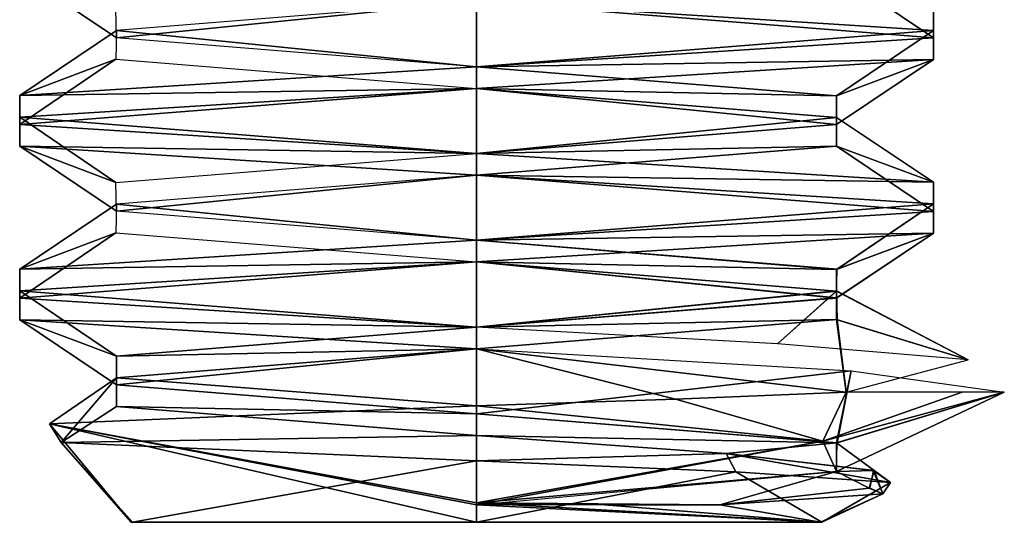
# Model space of a CAD drawing. Header units: inches. Extents: x -9 to 9, y -0.4 to 0.6.
# Tile 67 of 98: x 5.9178 to 6.095, y -0.445 to -0.3545. Entities that reach past the tile are written whole.
import ezdxf

# ---------------------------------------------------------------- set-up
doc = ezdxf.new("R2010")
doc.units = ezdxf.units.IN
doc.header["$LTSCALE"] = 65.185185
doc.header["$MEASUREMENT"] = 0
for name, color, linetype in [('1223', 7, 'CONTINUOUS'), ('1224', 7, 'CONTINUOUS'), ('1227', 7, 'CONTINUOUS'), ('1228', 7, 'CONTINUOUS'), ('1230', 7, 'CONTINUOUS'), ('1233', 7, 'CONTINUOUS'), ('1234', 7, 'CONTINUOUS'), ('1235', 7, 'CONTINUOUS'), ('1241', 7, 'CONTINUOUS'), ('1243', 7, 'CONTINUOUS'), ('1247', 7, 'CONTINUOUS'), ('1248', 7, 'CONTINUOUS'), ('1251', 7, 'CONTINUOUS'), ('1252', 7, 'CONTINUOUS'), ('962', 7, 'CONTINUOUS'), ('964', 7, 'CONTINUOUS'), ('965', 7, 'CONTINUOUS'), ('967', 7, 'CONTINUOUS'), ('969', 7, 'CONTINUOUS'), ('970', 7, 'CONTINUOUS'), ('976', 7, 'CONTINUOUS'), ('978', 7, 'CONTINUOUS'), ('982', 7, 'CONTINUOUS'), ('984', 7, 'CONTINUOUS'), ('987', 7, 'CONTINUOUS'), ('990', 7, 'CONTINUOUS')]:
    doc.layers.add(name, color=color, linetype=linetype)

msp = doc.modelspace()

# ---------------------------------------------------------------- linework, layer by layer
at = {"layer": '1223', "color": 253, "linetype": 'Continuous', "true_color": 0xa2afbf}
for points in [[(6.08224, -0.35644, -4.39956), (6, -0.35125, -4.447), (6.08223, -0.35253, -4.39957), (6.08224, -0.35644, -4.39956)], [(6.08224, -0.35778, -4.30444), (6.08224, -0.35644, -4.39956), (6.08223, -0.35253, -4.39957), (6.08224, -0.35778, -4.30444)], [(6, -0.36297, -4.257), (6.08223, -0.36168, -4.30443), (6.08224, -0.35778, -4.30444), (6, -0.36297, -4.257)], [(6.08223, -0.36168, -4.30443), (6.08224, -0.35644, -4.39956), (6.08224, -0.35778, -4.30444), (6.08223, -0.36168, -4.30443)], [(6, -0.36688, -4.257), (6.08223, -0.36168, -4.30443), (6, -0.36297, -4.257), (6, -0.36688, -4.257)]]:
    msp.add_3dface(points, dxfattribs=at)
at = {"layer": '1224', "color": 253, "linetype": 'Continuous', "true_color": 0xa2afbf}
for points in [[(6, -0.42547, -4.4267), (6.06479, -0.43071, -4.38919), (6, -0.42938, -4.4267), (6, -0.42547, -4.4267)], [(6.06479, -0.43071, -4.38919), (6.04496, -0.4326, -4.41166), (6, -0.42938, -4.4267), (6.06479, -0.43071, -4.38919)], [(6.06479, -0.43071, -4.38919), (6.07155, -0.43569, -4.37349), (6.04496, -0.4326, -4.41166), (6.06479, -0.43071, -4.38919)], [(6.06479, -0.43071, -4.38919), (6.06479, -0.43585, -4.31481), (6.07155, -0.43569, -4.37349), (6.06479, -0.43071, -4.38919)], [(6.06479, -0.43585, -4.31481), (6, -0.44148, -4.2773), (6.04381, -0.44186, -4.29149), (6.06479, -0.43585, -4.31481)], [(6.06479, -0.43585, -4.31481), (6.04381, -0.44186, -4.29149), (6.07066, -0.43885, -4.32776), (6.06479, -0.43585, -4.31481)], [(6.06479, -0.43585, -4.31481), (6.07066, -0.43885, -4.32776), (6.07155, -0.43569, -4.37349), (6.06479, -0.43585, -4.31481)], [(6.04381, -0.44186, -4.29149), (6, -0.44148, -4.2773), (6.02303, -0.44188, -4.28093), (6.04381, -0.44186, -4.29149)]]:
    msp.add_3dface(points, dxfattribs=at)
at = {"layer": '1227', "color": 253, "linetype": 'Continuous', "true_color": 0xa2afbf}
for points in [[(6, -0.40984, -4.2773), (5.93521, -0.41508, -4.31481), (6, -0.41375, -4.2773), (6, -0.40984, -4.2773)], [(5.93521, -0.41508, -4.31481), (5.93521, -0.41899, -4.31481), (6, -0.41375, -4.2773), (5.93521, -0.41508, -4.31481)], [(5.93521, -0.41508, -4.31481), (5.93521, -0.42023, -4.38919), (5.93521, -0.41899, -4.31481), (5.93521, -0.41508, -4.31481)], [(5.93521, -0.42023, -4.38919), (5.93521, -0.42414, -4.38919), (5.93521, -0.41899, -4.31481), (5.93521, -0.42023, -4.38919)], [(5.93521, -0.42023, -4.38919), (6, -0.42547, -4.4267), (5.93521, -0.42414, -4.38919), (5.93521, -0.42023, -4.38919)], [(6, -0.42547, -4.4267), (6, -0.42938, -4.4267), (5.93521, -0.42414, -4.38919), (6, -0.42547, -4.4267)]]:
    msp.add_3dface(points, dxfattribs=at)
at = {"layer": '1228', "color": 253, "linetype": 'Continuous', "true_color": 0xa2afbf}
for points in [[(6, -0.39813, -4.257), (6, -0.39422, -4.257), (5.91777, -0.39941, -4.30443), (6, -0.39813, -4.257)], [(5.91776, -0.40332, -4.30444), (6, -0.39813, -4.257), (5.91777, -0.39941, -4.30443), (5.91776, -0.40332, -4.30444)], [(5.91776, -0.40332, -4.30444), (5.91777, -0.39941, -4.30443), (5.91776, -0.40465, -4.39956), (5.91776, -0.40332, -4.30444)], [(5.91777, -0.40856, -4.39957), (5.91776, -0.40332, -4.30444), (5.91776, -0.40465, -4.39956), (5.91777, -0.40856, -4.39957)], [(5.91777, -0.40856, -4.39957), (5.91776, -0.40465, -4.39956), (6, -0.40984, -4.447), (5.91777, -0.40856, -4.39957)], [(6, -0.41375, -4.447), (5.91777, -0.40856, -4.39957), (6, -0.40984, -4.447), (6, -0.41375, -4.447)]]:
    msp.add_3dface(points, dxfattribs=at)
at = {"layer": '1230', "color": 253, "linetype": 'Continuous', "true_color": 0xa2afbf}
for points in [[(6, -0.36688, -4.257), (6, -0.36297, -4.257), (5.91777, -0.36816, -4.30443), (6, -0.36688, -4.257)], [(5.91776, -0.37207, -4.30444), (6, -0.36688, -4.257), (5.91777, -0.36816, -4.30443), (5.91776, -0.37207, -4.30444)], [(5.91776, -0.37207, -4.30444), (5.91777, -0.36816, -4.30443), (5.91776, -0.3734, -4.39956), (5.91776, -0.37207, -4.30444)], [(5.91777, -0.37731, -4.39957), (5.91776, -0.37207, -4.30444), (5.91776, -0.3734, -4.39956), (5.91777, -0.37731, -4.39957)], [(5.91777, -0.37731, -4.39957), (5.91776, -0.3734, -4.39956), (6, -0.37859, -4.447), (5.91777, -0.37731, -4.39957)], [(6, -0.3825, -4.447), (5.91777, -0.37731, -4.39957), (6, -0.37859, -4.447), (6, -0.3825, -4.447)]]:
    msp.add_3dface(points, dxfattribs=at)
at = {"layer": '1233', "color": 253, "linetype": 'Continuous', "true_color": 0xa2afbf}
for points in [[(6, -0.39422, -4.4267), (6.06479, -0.39946, -4.38919), (6, -0.39813, -4.4267), (6, -0.39422, -4.4267)], [(6.06479, -0.39946, -4.38919), (6.06479, -0.40336, -4.38919), (6, -0.39813, -4.4267), (6.06479, -0.39946, -4.38919)], [(6.06479, -0.39946, -4.38919), (6.06479, -0.4046, -4.31481), (6.06479, -0.40336, -4.38919), (6.06479, -0.39946, -4.38919)], [(6.06479, -0.4046, -4.31481), (6.06479, -0.40851, -4.31481), (6.06479, -0.40336, -4.38919), (6.06479, -0.4046, -4.31481)], [(6.06479, -0.4046, -4.31481), (6, -0.40984, -4.2773), (6.06479, -0.40851, -4.31481), (6.06479, -0.4046, -4.31481)], [(6, -0.40984, -4.2773), (6, -0.41375, -4.2773), (6.06479, -0.40851, -4.31481), (6, -0.40984, -4.2773)]]:
    msp.add_3dface(points, dxfattribs=at)
at = {"layer": '1234', "color": 253, "linetype": 'Continuous', "true_color": 0xa2afbf}
for points in [[(6, -0.36297, -4.4267), (6.06479, -0.36821, -4.38919), (6, -0.36688, -4.4267), (6, -0.36297, -4.4267)], [(6.06479, -0.36821, -4.38919), (6.06479, -0.37211, -4.38919), (6, -0.36688, -4.4267), (6.06479, -0.36821, -4.38919)], [(6.06479, -0.36821, -4.38919), (6.06479, -0.37335, -4.31481), (6.06479, -0.37211, -4.38919), (6.06479, -0.36821, -4.38919)], [(6.06479, -0.37335, -4.31481), (6.06479, -0.37726, -4.31481), (6.06479, -0.37211, -4.38919), (6.06479, -0.37335, -4.31481)], [(6.06479, -0.37335, -4.31481), (6, -0.37859, -4.2773), (6.06479, -0.37726, -4.31481), (6.06479, -0.37335, -4.31481)], [(6, -0.37859, -4.2773), (6, -0.3825, -4.2773), (6.06479, -0.37726, -4.31481), (6, -0.37859, -4.2773)]]:
    msp.add_3dface(points, dxfattribs=at)
at = {"layer": '1235', "color": 253, "linetype": 'Continuous', "true_color": 0xa2afbf}
for points in [[(6, -0.43394, -4.43462), (6.04666, -0.4359, -4.4178), (6, -0.445, -4.42356), (6, -0.43394, -4.43462)], [(6, -0.445, -4.42356), (6.04666, -0.4359, -4.4178), (6.06217, -0.445, -4.3874), (6, -0.445, -4.42356)], [(6.04666, -0.4359, -4.4178), (6.07452, -0.43783, -4.37739), (6.06217, -0.445, -4.3874), (6.04666, -0.4359, -4.4178)], [(6.07452, -0.43783, -4.37739), (6.07311, -0.43988, -4.32886), (6.06217, -0.445, -4.3874), (6.07452, -0.43783, -4.37739)], [(6.07311, -0.43988, -4.32886), (6.04381, -0.44186, -4.29149), (6.0619, -0.445, -4.31612), (6.07311, -0.43988, -4.32886)], [(6.06217, -0.445, -4.3874), (6.07311, -0.43988, -4.32886), (6.0619, -0.445, -4.31612), (6.06217, -0.445, -4.3874)], [(6, -0.44148, -4.2773), (6, -0.445, -4.28044), (6.0619, -0.445, -4.31612), (6, -0.44148, -4.2773)], [(6.02303, -0.44188, -4.28093), (6, -0.44148, -4.2773), (6.0619, -0.445, -4.31612), (6.02303, -0.44188, -4.28093)], [(6.04381, -0.44186, -4.29149), (6.02303, -0.44188, -4.28093), (6.0619, -0.445, -4.31612), (6.04381, -0.44186, -4.29149)]]:
    msp.add_3dface(points, dxfattribs=at)
at = {"layer": '1241', "color": 253, "linetype": 'Continuous', "true_color": 0xa2afbf}
for points in [[(6, -0.44148, -4.2773), (6, -0.42404, -4.25948), (5.92314, -0.4273, -4.30662), (6, -0.44148, -4.2773)], [(6, -0.44148, -4.2773), (5.92314, -0.4273, -4.30662), (6, -0.445, -4.28044), (6, -0.44148, -4.2773)], [(5.92314, -0.4273, -4.30662), (5.92523, -0.43063, -4.39435), (5.93783, -0.445, -4.3166), (5.92314, -0.4273, -4.30662)], [(6, -0.445, -4.28044), (5.92314, -0.4273, -4.30662), (5.93783, -0.445, -4.3166), (6, -0.445, -4.28044)], [(5.92523, -0.43063, -4.39435), (6, -0.43394, -4.43462), (5.9381, -0.445, -4.38788), (5.92523, -0.43063, -4.39435)], [(5.93783, -0.445, -4.3166), (5.92523, -0.43063, -4.39435), (5.9381, -0.445, -4.38788), (5.93783, -0.445, -4.3166)], [(5.9381, -0.445, -4.38788), (6, -0.43394, -4.43462), (6, -0.445, -4.42356), (5.9381, -0.445, -4.38788)]]:
    msp.add_3dface(points, dxfattribs=at)
at = {"layer": '1243', "color": 253, "linetype": 'Continuous', "true_color": 0xa2afbf}
for points in [[(6, -0.3825, -4.447), (6, -0.37859, -4.447), (6.08223, -0.38378, -4.39957), (6, -0.3825, -4.447)], [(6.08224, -0.38769, -4.39956), (6, -0.3825, -4.447), (6.08223, -0.38378, -4.39957), (6.08224, -0.38769, -4.39956)], [(6.08224, -0.38769, -4.39956), (6.08223, -0.38378, -4.39957), (6.08224, -0.38903, -4.30444), (6.08224, -0.38769, -4.39956)], [(6.08223, -0.39293, -4.30443), (6.08224, -0.38769, -4.39956), (6.08224, -0.38903, -4.30444), (6.08223, -0.39293, -4.30443)], [(6.08223, -0.39293, -4.30443), (6.08224, -0.38903, -4.30444), (6, -0.39422, -4.257), (6.08223, -0.39293, -4.30443)], [(6, -0.39813, -4.257), (6.08223, -0.39293, -4.30443), (6, -0.39422, -4.257), (6, -0.39813, -4.257)]]:
    msp.add_3dface(points, dxfattribs=at)
at = {"layer": '1247', "color": 253, "linetype": 'Continuous', "true_color": 0xa2afbf}
for points in [[(5.91777, -0.34606, -4.39957), (6, -0.35125, -4.447), (5.93518, -0.35775, -4.38914), (5.91777, -0.34606, -4.39957)], [(5.93509, -0.35258, -4.31502), (5.91777, -0.34606, -4.39957), (5.93518, -0.35775, -4.38914), (5.93509, -0.35258, -4.31502)], [(5.93518, -0.35775, -4.38914), (6, -0.35125, -4.447), (6, -0.36297, -4.4267), (5.93518, -0.35775, -4.38914)], [(6, -0.35125, -4.447), (6.08224, -0.35644, -4.39956), (6, -0.36297, -4.4267), (6, -0.35125, -4.447)], [(6, -0.36297, -4.4267), (6.08224, -0.35644, -4.39956), (6.06479, -0.36821, -4.38919), (6, -0.36297, -4.4267)], [(6.08224, -0.35644, -4.39956), (6.08223, -0.36168, -4.30443), (6.06479, -0.36821, -4.38919), (6.08224, -0.35644, -4.39956)], [(6.08223, -0.36168, -4.30443), (6, -0.36688, -4.257), (6.06479, -0.37335, -4.31481), (6.08223, -0.36168, -4.30443)], [(6.06479, -0.36821, -4.38919), (6.08223, -0.36168, -4.30443), (6.06479, -0.37335, -4.31481), (6.06479, -0.36821, -4.38919)], [(6, -0.36688, -4.257), (5.91776, -0.37207, -4.30444), (6, -0.37859, -4.2773), (6, -0.36688, -4.257)], [(6.06479, -0.37335, -4.31481), (6, -0.36688, -4.257), (6, -0.37859, -4.2773), (6.06479, -0.37335, -4.31481)], [(5.91776, -0.37207, -4.30444), (5.91777, -0.37731, -4.39957), (5.93509, -0.38383, -4.31502), (5.91776, -0.37207, -4.30444)], [(6, -0.37859, -4.2773), (5.91776, -0.37207, -4.30444), (5.93509, -0.38383, -4.31502), (6, -0.37859, -4.2773)], [(5.91777, -0.37731, -4.39957), (6, -0.3825, -4.447), (5.93518, -0.389, -4.38914), (5.91777, -0.37731, -4.39957)], [(5.93509, -0.38383, -4.31502), (5.91777, -0.37731, -4.39957), (5.93518, -0.389, -4.38914), (5.93509, -0.38383, -4.31502)], [(5.93518, -0.389, -4.38914), (6, -0.3825, -4.447), (6, -0.39422, -4.4267), (5.93518, -0.389, -4.38914)], [(6, -0.3825, -4.447), (6.08224, -0.38769, -4.39956), (6, -0.39422, -4.4267), (6, -0.3825, -4.447)], [(6, -0.39422, -4.4267), (6.08224, -0.38769, -4.39956), (6.06479, -0.39946, -4.38919), (6, -0.39422, -4.4267)], [(6.08224, -0.38769, -4.39956), (6.08223, -0.39293, -4.30443), (6.06479, -0.39946, -4.38919), (6.08224, -0.38769, -4.39956)], [(6.08223, -0.39293, -4.30443), (6, -0.39813, -4.257), (6.06479, -0.4046, -4.31481), (6.08223, -0.39293, -4.30443)], [(6.06479, -0.39946, -4.38919), (6.08223, -0.39293, -4.30443), (6.06479, -0.4046, -4.31481), (6.06479, -0.39946, -4.38919)], [(6, -0.39813, -4.257), (5.91776, -0.40332, -4.30444), (6, -0.40984, -4.2773), (6, -0.39813, -4.257)], [(6.06479, -0.4046, -4.31481), (6, -0.39813, -4.257), (6, -0.40984, -4.2773), (6.06479, -0.4046, -4.31481)], [(5.91776, -0.40332, -4.30444), (5.91777, -0.40856, -4.39957), (5.93521, -0.41508, -4.31481), (5.91776, -0.40332, -4.30444)], [(6, -0.40984, -4.2773), (5.91776, -0.40332, -4.30444), (5.93521, -0.41508, -4.31481), (6, -0.40984, -4.2773)], [(5.91777, -0.40856, -4.39957), (6, -0.41375, -4.447), (5.93521, -0.42023, -4.38919), (5.91777, -0.40856, -4.39957)], [(5.93521, -0.41508, -4.31481), (5.91777, -0.40856, -4.39957), (5.93521, -0.42023, -4.38919), (5.93521, -0.41508, -4.31481)], [(5.93521, -0.42023, -4.38919), (6, -0.41375, -4.447), (6, -0.42547, -4.4267), (5.93521, -0.42023, -4.38919)], [(6, -0.41375, -4.447), (6.06743, -0.41772, -4.41892), (6, -0.42547, -4.4267), (6, -0.41375, -4.447)], [(6, -0.42547, -4.4267), (6.06743, -0.41772, -4.41892), (6.06479, -0.43071, -4.38919), (6, -0.42547, -4.4267)], [(6.06743, -0.41772, -4.41892), (6.095, -0.42156, -4.352), (6.06479, -0.43071, -4.38919), (6.06743, -0.41772, -4.41892)], [(6.095, -0.42156, -4.352), (6.06236, -0.43041, -4.29256), (6.06479, -0.43585, -4.31481), (6.095, -0.42156, -4.352)], [(6.06479, -0.43071, -4.38919), (6.095, -0.42156, -4.352), (6.06479, -0.43585, -4.31481), (6.06479, -0.43071, -4.38919)], [(6.06236, -0.43041, -4.29256), (6, -0.44148, -4.2773), (6.06479, -0.43585, -4.31481), (6.06236, -0.43041, -4.29256)]]:
    msp.add_3dface(points, dxfattribs=at)
at = {"layer": '1248', "color": 253, "linetype": 'Continuous', "true_color": 0xa2afbf}
for points in [[(6, -0.35125, -4.2773), (6.08224, -0.35778, -4.30444), (6.06479, -0.34601, -4.31481), (6, -0.35125, -4.2773)], [(6.08224, -0.35778, -4.30444), (6.08223, -0.35253, -4.39957), (6.06479, -0.34601, -4.31481), (6.08224, -0.35778, -4.30444)], [(5.93518, -0.35647, -4.31486), (6, -0.36297, -4.257), (6, -0.35125, -4.2773), (5.93518, -0.35647, -4.31486)], [(6, -0.36297, -4.257), (6.08224, -0.35778, -4.30444), (6, -0.35125, -4.2773), (6, -0.36297, -4.257)], [(5.91777, -0.36816, -4.30443), (6, -0.36297, -4.257), (5.93518, -0.35647, -4.31486), (5.91777, -0.36816, -4.30443)], [(5.93509, -0.36164, -4.38898), (5.91777, -0.36816, -4.30443), (5.93518, -0.35647, -4.31486), (5.93509, -0.36164, -4.38898)], [(5.91776, -0.3734, -4.39956), (5.91777, -0.36816, -4.30443), (5.93509, -0.36164, -4.38898), (5.91776, -0.3734, -4.39956)], [(6, -0.36688, -4.4267), (5.91776, -0.3734, -4.39956), (5.93509, -0.36164, -4.38898), (6, -0.36688, -4.4267)], [(6, -0.37859, -4.447), (5.91776, -0.3734, -4.39956), (6, -0.36688, -4.4267), (6, -0.37859, -4.447)], [(6.06479, -0.37211, -4.38919), (6, -0.37859, -4.447), (6, -0.36688, -4.4267), (6.06479, -0.37211, -4.38919)], [(6.08223, -0.38378, -4.39957), (6, -0.37859, -4.447), (6.06479, -0.37211, -4.38919), (6.08223, -0.38378, -4.39957)], [(6.06479, -0.37726, -4.31481), (6.08223, -0.38378, -4.39957), (6.06479, -0.37211, -4.38919), (6.06479, -0.37726, -4.31481)], [(6, -0.3825, -4.2773), (6.08224, -0.38903, -4.30444), (6.06479, -0.37726, -4.31481), (6, -0.3825, -4.2773)], [(6.08224, -0.38903, -4.30444), (6.08223, -0.38378, -4.39957), (6.06479, -0.37726, -4.31481), (6.08224, -0.38903, -4.30444)], [(5.93518, -0.38772, -4.31486), (6, -0.39422, -4.257), (6, -0.3825, -4.2773), (5.93518, -0.38772, -4.31486)], [(6, -0.39422, -4.257), (6.08224, -0.38903, -4.30444), (6, -0.3825, -4.2773), (6, -0.39422, -4.257)], [(5.91777, -0.39941, -4.30443), (6, -0.39422, -4.257), (5.93518, -0.38772, -4.31486), (5.91777, -0.39941, -4.30443)], [(5.93509, -0.39289, -4.38898), (5.91777, -0.39941, -4.30443), (5.93518, -0.38772, -4.31486), (5.93509, -0.39289, -4.38898)], [(5.91776, -0.40465, -4.39956), (5.91777, -0.39941, -4.30443), (5.93509, -0.39289, -4.38898), (5.91776, -0.40465, -4.39956)], [(6, -0.39813, -4.4267), (5.91776, -0.40465, -4.39956), (5.93509, -0.39289, -4.38898), (6, -0.39813, -4.4267)], [(6, -0.40984, -4.447), (5.91776, -0.40465, -4.39956), (6, -0.39813, -4.4267), (6, -0.40984, -4.447)], [(6.06479, -0.40336, -4.38919), (6, -0.40984, -4.447), (6, -0.39813, -4.4267), (6.06479, -0.40336, -4.38919)], [(6.05417, -0.41288, -4.43004), (6, -0.40984, -4.447), (6.06479, -0.40336, -4.38919), (6.05417, -0.41288, -4.43004)], [(6.08851, -0.41576, -4.3865), (6.05417, -0.41288, -4.43004), (6.06479, -0.40336, -4.38919), (6.08851, -0.41576, -4.3865)], [(6.06479, -0.40851, -4.31481), (6.08851, -0.41576, -4.3865), (6.06479, -0.40336, -4.38919), (6.06479, -0.40851, -4.31481)], [(6, -0.41375, -4.2773), (6.06656, -0.42156, -4.28422), (6.06479, -0.40851, -4.31481), (6, -0.41375, -4.2773)], [(6.06656, -0.42156, -4.28422), (6.08851, -0.41576, -4.3865), (6.06479, -0.40851, -4.31481), (6.06656, -0.42156, -4.28422)], [(5.93521, -0.41899, -4.31481), (6, -0.42404, -4.25948), (6, -0.41375, -4.2773), (5.93521, -0.41899, -4.31481)], [(6.0358, -0.42282, -4.26536), (6.06656, -0.42156, -4.28422), (6, -0.41375, -4.2773), (6.0358, -0.42282, -4.26536)], [(6, -0.42404, -4.25948), (6.0358, -0.42282, -4.26536), (6, -0.41375, -4.2773), (6, -0.42404, -4.25948)], [(5.92314, -0.4273, -4.30662), (6, -0.42404, -4.25948), (5.93521, -0.41899, -4.31481), (5.92314, -0.4273, -4.30662)], [(5.92523, -0.43063, -4.39435), (5.92314, -0.4273, -4.30662), (5.93521, -0.41899, -4.31481), (5.92523, -0.43063, -4.39435)], [(5.93521, -0.42414, -4.38919), (5.92523, -0.43063, -4.39435), (5.93521, -0.41899, -4.31481), (5.93521, -0.42414, -4.38919)], [(6, -0.42938, -4.4267), (5.92523, -0.43063, -4.39435), (5.93521, -0.42414, -4.38919), (6, -0.42938, -4.4267)], [(6, -0.43394, -4.43462), (5.92523, -0.43063, -4.39435), (6, -0.42938, -4.4267), (6, -0.43394, -4.43462)], [(6.04496, -0.4326, -4.41166), (6, -0.43394, -4.43462), (6, -0.42938, -4.4267), (6.04496, -0.4326, -4.41166)], [(6.04666, -0.4359, -4.4178), (6, -0.43394, -4.43462), (6.04496, -0.4326, -4.41166), (6.04666, -0.4359, -4.4178)], [(6.07452, -0.43783, -4.37739), (6.04666, -0.4359, -4.4178), (6.04496, -0.4326, -4.41166), (6.07452, -0.43783, -4.37739)], [(6.07155, -0.43569, -4.37349), (6.07452, -0.43783, -4.37739), (6.04496, -0.4326, -4.41166), (6.07155, -0.43569, -4.37349)], [(6.07066, -0.43885, -4.32776), (6.07311, -0.43988, -4.32886), (6.07155, -0.43569, -4.37349), (6.07066, -0.43885, -4.32776)], [(6.07311, -0.43988, -4.32886), (6.07452, -0.43783, -4.37739), (6.07155, -0.43569, -4.37349), (6.07311, -0.43988, -4.32886)], [(6.04381, -0.44186, -4.29149), (6.07311, -0.43988, -4.32886), (6.07066, -0.43885, -4.32776), (6.04381, -0.44186, -4.29149)]]:
    msp.add_3dface(points, dxfattribs=at)
at = {"layer": '1251', "color": 253, "linetype": 'Continuous', "true_color": 0xa2afbf}
for points in [[(6, -0.445, -4.28044), (5.93783, -0.445, -4.3166), (6.0619, -0.445, -4.31612), (6, -0.445, -4.28044)], [(5.93783, -0.445, -4.3166), (5.9381, -0.445, -4.38788), (6.06217, -0.445, -4.3874), (5.93783, -0.445, -4.3166)], [(5.93783, -0.445, -4.3166), (6.06217, -0.445, -4.3874), (6.0619, -0.445, -4.31612), (5.93783, -0.445, -4.3166)], [(5.9381, -0.445, -4.38788), (6, -0.445, -4.42356), (6.06217, -0.445, -4.3874), (5.9381, -0.445, -4.38788)]]:
    msp.add_3dface(points, dxfattribs=at)
at = {"layer": '1252', "color": 253, "linetype": 'Continuous', "true_color": 0xa2afbf}
for points in [[(6.06236, -0.43041, -4.29256), (6.06656, -0.42156, -4.28422), (6.0358, -0.42282, -4.26536), (6.06236, -0.43041, -4.29256)], [(6.06236, -0.43041, -4.29256), (6.095, -0.42156, -4.352), (6.08741, -0.42156, -4.3148), (6.06236, -0.43041, -4.29256)], [(6.06656, -0.42156, -4.28422), (6.06236, -0.43041, -4.29256), (6.08741, -0.42156, -4.3148), (6.06656, -0.42156, -4.28422)], [(6.06236, -0.43041, -4.29256), (6.0358, -0.42282, -4.26536), (6, -0.42404, -4.25948), (6.06236, -0.43041, -4.29256)], [(6, -0.44148, -4.2773), (6.06236, -0.43041, -4.29256), (6, -0.42404, -4.25948), (6, -0.44148, -4.2773)]]:
    msp.add_3dface(points, dxfattribs=at)
at = {"layer": '962', "color": 253, "linetype": 'Continuous', "true_color": 0xa2afbf}
for points in [[(6.08224, -0.35644, 4.30444), (6, -0.35125, 4.257), (6.08223, -0.35253, 4.30443), (6.08224, -0.35644, 4.30444)], [(6.08224, -0.35778, 4.39956), (6.08224, -0.35644, 4.30444), (6.08223, -0.35253, 4.30443), (6.08224, -0.35778, 4.39956)], [(6, -0.36297, 4.447), (6.08223, -0.36168, 4.39957), (6.08224, -0.35778, 4.39956), (6, -0.36297, 4.447)], [(6.08223, -0.36168, 4.39957), (6.08224, -0.35644, 4.30444), (6.08224, -0.35778, 4.39956), (6.08223, -0.36168, 4.39957)], [(6, -0.36688, 4.447), (6.08223, -0.36168, 4.39957), (6, -0.36297, 4.447), (6, -0.36688, 4.447)]]:
    msp.add_3dface(points, dxfattribs=at)
at = {"layer": '964', "color": 253, "linetype": 'Continuous', "true_color": 0xa2afbf}
for points in [[(6, -0.40984, 4.4267), (5.93521, -0.41508, 4.38919), (6, -0.41375, 4.4267), (6, -0.40984, 4.4267)], [(5.93521, -0.41508, 4.38919), (5.93521, -0.41899, 4.38919), (6, -0.41375, 4.4267), (5.93521, -0.41508, 4.38919)], [(5.93521, -0.41508, 4.38919), (5.93521, -0.42023, 4.31481), (5.93521, -0.41899, 4.38919), (5.93521, -0.41508, 4.38919)], [(5.93521, -0.42023, 4.31481), (5.93521, -0.42414, 4.31481), (5.93521, -0.41899, 4.38919), (5.93521, -0.42023, 4.31481)], [(5.93521, -0.42023, 4.31481), (6, -0.42547, 4.2773), (5.93521, -0.42414, 4.31481), (5.93521, -0.42023, 4.31481)], [(6, -0.42547, 4.2773), (6, -0.42938, 4.2773), (5.93521, -0.42414, 4.31481), (6, -0.42547, 4.2773)]]:
    msp.add_3dface(points, dxfattribs=at)
at = {"layer": '965', "color": 253, "linetype": 'Continuous', "true_color": 0xa2afbf}
for points in [[(6, -0.39813, 4.447), (6, -0.39422, 4.447), (5.91777, -0.39941, 4.39957), (6, -0.39813, 4.447)], [(5.91776, -0.40332, 4.39956), (6, -0.39813, 4.447), (5.91777, -0.39941, 4.39957), (5.91776, -0.40332, 4.39956)], [(5.91776, -0.40332, 4.39956), (5.91777, -0.39941, 4.39957), (5.91776, -0.40465, 4.30444), (5.91776, -0.40332, 4.39956)], [(5.91777, -0.40856, 4.30443), (5.91776, -0.40332, 4.39956), (5.91776, -0.40465, 4.30444), (5.91777, -0.40856, 4.30443)], [(5.91777, -0.40856, 4.30443), (5.91776, -0.40465, 4.30444), (6, -0.40984, 4.257), (5.91777, -0.40856, 4.30443)], [(6, -0.41375, 4.257), (5.91777, -0.40856, 4.30443), (6, -0.40984, 4.257), (6, -0.41375, 4.257)]]:
    msp.add_3dface(points, dxfattribs=at)
at = {"layer": '967', "color": 253, "linetype": 'Continuous', "true_color": 0xa2afbf}
for points in [[(6, -0.36688, 4.447), (6, -0.36297, 4.447), (5.91777, -0.36816, 4.39957), (6, -0.36688, 4.447)], [(5.91776, -0.37207, 4.39956), (6, -0.36688, 4.447), (5.91777, -0.36816, 4.39957), (5.91776, -0.37207, 4.39956)], [(5.91776, -0.37207, 4.39956), (5.91777, -0.36816, 4.39957), (5.91776, -0.3734, 4.30444), (5.91776, -0.37207, 4.39956)], [(5.91777, -0.37731, 4.30443), (5.91776, -0.37207, 4.39956), (5.91776, -0.3734, 4.30444), (5.91777, -0.37731, 4.30443)], [(5.91777, -0.37731, 4.30443), (5.91776, -0.3734, 4.30444), (6, -0.37859, 4.257), (5.91777, -0.37731, 4.30443)], [(6, -0.3825, 4.257), (5.91777, -0.37731, 4.30443), (6, -0.37859, 4.257), (6, -0.3825, 4.257)]]:
    msp.add_3dface(points, dxfattribs=at)
at = {"layer": '969', "color": 253, "linetype": 'Continuous', "true_color": 0xa2afbf}
for points in [[(6, -0.36297, 4.2773), (6.06479, -0.36821, 4.31481), (6, -0.36688, 4.2773), (6, -0.36297, 4.2773)], [(6.06479, -0.36821, 4.31481), (6.06479, -0.37211, 4.31481), (6, -0.36688, 4.2773), (6.06479, -0.36821, 4.31481)], [(6.06479, -0.36821, 4.31481), (6.06479, -0.37335, 4.38919), (6.06479, -0.37211, 4.31481), (6.06479, -0.36821, 4.31481)], [(6.06479, -0.37335, 4.38919), (6.06479, -0.37726, 4.38919), (6.06479, -0.37211, 4.31481), (6.06479, -0.37335, 4.38919)], [(6.06479, -0.37335, 4.38919), (6, -0.37859, 4.4267), (6.06479, -0.37726, 4.38919), (6.06479, -0.37335, 4.38919)], [(6, -0.37859, 4.4267), (6, -0.3825, 4.4267), (6.06479, -0.37726, 4.38919), (6, -0.37859, 4.4267)]]:
    msp.add_3dface(points, dxfattribs=at)
at = {"layer": '970', "color": 253, "linetype": 'Continuous', "true_color": 0xa2afbf}
for points in [[(6, -0.43394, 4.26938), (6.04666, -0.4359, 4.2862), (6, -0.445, 4.28044), (6, -0.43394, 4.26938)], [(6, -0.445, 4.28044), (6.04666, -0.4359, 4.2862), (6.06217, -0.445, 4.3166), (6, -0.445, 4.28044)], [(6.04666, -0.4359, 4.2862), (6.07452, -0.43783, 4.32661), (6.06217, -0.445, 4.3166), (6.04666, -0.4359, 4.2862)], [(6.07452, -0.43783, 4.32661), (6.07311, -0.43988, 4.37514), (6.06217, -0.445, 4.3166), (6.07452, -0.43783, 4.32661)], [(6.07311, -0.43988, 4.37514), (6.04381, -0.44186, 4.41251), (6.0619, -0.445, 4.38788), (6.07311, -0.43988, 4.37514)], [(6.06217, -0.445, 4.3166), (6.07311, -0.43988, 4.37514), (6.0619, -0.445, 4.38788), (6.06217, -0.445, 4.3166)], [(6, -0.44186, 4.4267), (6, -0.445, 4.42356), (6.0619, -0.445, 4.38788), (6, -0.44186, 4.4267)], [(6.02303, -0.44186, 4.42307), (6, -0.44186, 4.4267), (6.0619, -0.445, 4.38788), (6.02303, -0.44186, 4.42307)], [(6.04381, -0.44186, 4.41251), (6.02303, -0.44186, 4.42307), (6.0619, -0.445, 4.38788), (6.04381, -0.44186, 4.41251)]]:
    msp.add_3dface(points, dxfattribs=at)
at = {"layer": '976', "color": 253, "linetype": 'Continuous', "true_color": 0xa2afbf}
for points in [[(6, -0.44186, 4.4267), (6, -0.42404, 4.44452), (5.92314, -0.4273, 4.39738), (6, -0.44186, 4.4267)], [(6, -0.44186, 4.4267), (5.92314, -0.4273, 4.39738), (6, -0.445, 4.42356), (6, -0.44186, 4.4267)], [(5.92314, -0.4273, 4.39738), (5.92523, -0.43063, 4.30965), (5.93783, -0.445, 4.3874), (5.92314, -0.4273, 4.39738)], [(6, -0.445, 4.42356), (5.92314, -0.4273, 4.39738), (5.93783, -0.445, 4.3874), (6, -0.445, 4.42356)], [(5.92523, -0.43063, 4.30965), (6, -0.43394, 4.26938), (5.9381, -0.445, 4.31612), (5.92523, -0.43063, 4.30965)], [(5.93783, -0.445, 4.3874), (5.92523, -0.43063, 4.30965), (5.9381, -0.445, 4.31612), (5.93783, -0.445, 4.3874)], [(5.9381, -0.445, 4.31612), (6, -0.43394, 4.26938), (6, -0.445, 4.28044), (5.9381, -0.445, 4.31612)]]:
    msp.add_3dface(points, dxfattribs=at)
at = {"layer": '978', "color": 253, "linetype": 'Continuous', "true_color": 0xa2afbf}
for points in [[(6, -0.3825, 4.257), (6, -0.37859, 4.257), (6.08223, -0.38378, 4.30443), (6, -0.3825, 4.257)], [(6.08224, -0.38769, 4.30444), (6, -0.3825, 4.257), (6.08223, -0.38378, 4.30443), (6.08224, -0.38769, 4.30444)], [(6.08224, -0.38769, 4.30444), (6.08223, -0.38378, 4.30443), (6.08224, -0.38903, 4.39956), (6.08224, -0.38769, 4.30444)], [(6.08223, -0.39293, 4.39957), (6.08224, -0.38769, 4.30444), (6.08224, -0.38903, 4.39956), (6.08223, -0.39293, 4.39957)], [(6.08223, -0.39293, 4.39957), (6.08224, -0.38903, 4.39956), (6, -0.39422, 4.447), (6.08223, -0.39293, 4.39957)], [(6, -0.39813, 4.447), (6.08223, -0.39293, 4.39957), (6, -0.39422, 4.447), (6, -0.39813, 4.447)]]:
    msp.add_3dface(points, dxfattribs=at)
at = {"layer": '982', "color": 253, "linetype": 'Continuous', "true_color": 0xa2afbf}
for points in [[(5.91777, -0.34606, 4.30443), (6, -0.35125, 4.257), (5.93518, -0.35775, 4.31486), (5.91777, -0.34606, 4.30443)], [(5.93509, -0.35258, 4.38898), (5.91777, -0.34606, 4.30443), (5.93518, -0.35775, 4.31486), (5.93509, -0.35258, 4.38898)], [(5.93518, -0.35775, 4.31486), (6, -0.35125, 4.257), (6, -0.36297, 4.2773), (5.93518, -0.35775, 4.31486)], [(6, -0.35125, 4.257), (6.08224, -0.35644, 4.30444), (6, -0.36297, 4.2773), (6, -0.35125, 4.257)], [(6, -0.36297, 4.2773), (6.08224, -0.35644, 4.30444), (6.06479, -0.36821, 4.31481), (6, -0.36297, 4.2773)], [(6.08224, -0.35644, 4.30444), (6.08223, -0.36168, 4.39957), (6.06479, -0.36821, 4.31481), (6.08224, -0.35644, 4.30444)], [(6.08223, -0.36168, 4.39957), (6, -0.36688, 4.447), (6.06479, -0.37335, 4.38919), (6.08223, -0.36168, 4.39957)], [(6.06479, -0.36821, 4.31481), (6.08223, -0.36168, 4.39957), (6.06479, -0.37335, 4.38919), (6.06479, -0.36821, 4.31481)], [(6, -0.36688, 4.447), (5.91776, -0.37207, 4.39956), (6, -0.37859, 4.4267), (6, -0.36688, 4.447)], [(6.06479, -0.37335, 4.38919), (6, -0.36688, 4.447), (6, -0.37859, 4.4267), (6.06479, -0.37335, 4.38919)], [(5.91776, -0.37207, 4.39956), (5.91777, -0.37731, 4.30443), (5.93509, -0.38383, 4.38898), (5.91776, -0.37207, 4.39956)], [(6, -0.37859, 4.4267), (5.91776, -0.37207, 4.39956), (5.93509, -0.38383, 4.38898), (6, -0.37859, 4.4267)], [(5.91777, -0.37731, 4.30443), (6, -0.3825, 4.257), (5.93518, -0.389, 4.31486), (5.91777, -0.37731, 4.30443)], [(5.93509, -0.38383, 4.38898), (5.91777, -0.37731, 4.30443), (5.93518, -0.389, 4.31486), (5.93509, -0.38383, 4.38898)], [(5.93518, -0.389, 4.31486), (6, -0.3825, 4.257), (6, -0.39422, 4.2773), (5.93518, -0.389, 4.31486)], [(6, -0.3825, 4.257), (6.08224, -0.38769, 4.30444), (6, -0.39422, 4.2773), (6, -0.3825, 4.257)], [(6, -0.39422, 4.2773), (6.08224, -0.38769, 4.30444), (6.06491, -0.39945, 4.31502), (6, -0.39422, 4.2773)], [(6.08224, -0.38769, 4.30444), (6.08223, -0.39293, 4.39957), (6.06491, -0.39945, 4.31502), (6.08224, -0.38769, 4.30444)], [(6.08223, -0.39293, 4.39957), (6, -0.39813, 4.447), (6.06482, -0.40462, 4.38914), (6.08223, -0.39293, 4.39957)], [(6.06491, -0.39945, 4.31502), (6.08223, -0.39293, 4.39957), (6.06482, -0.40462, 4.38914), (6.06491, -0.39945, 4.31502)], [(6, -0.39813, 4.447), (5.91776, -0.40332, 4.39956), (6, -0.40984, 4.4267), (6, -0.39813, 4.447)], [(6.06482, -0.40462, 4.38914), (6, -0.39813, 4.447), (6, -0.40984, 4.4267), (6.06482, -0.40462, 4.38914)], [(5.91776, -0.40332, 4.39956), (5.91777, -0.40856, 4.30443), (5.93521, -0.41508, 4.38919), (5.91776, -0.40332, 4.39956)], [(6, -0.40984, 4.4267), (5.91776, -0.40332, 4.39956), (5.93521, -0.41508, 4.38919), (6, -0.40984, 4.4267)], [(5.91777, -0.40856, 4.30443), (6, -0.41375, 4.257), (5.93521, -0.42023, 4.31481), (5.91777, -0.40856, 4.30443)], [(5.93521, -0.41508, 4.38919), (5.91777, -0.40856, 4.30443), (5.93521, -0.42023, 4.31481), (5.93521, -0.41508, 4.38919)], [(5.93521, -0.42023, 4.31481), (6, -0.41375, 4.257), (6, -0.42547, 4.2773), (5.93521, -0.42023, 4.31481)], [(6, -0.41375, 4.257), (6.06743, -0.41772, 4.28508), (6, -0.42547, 4.2773), (6, -0.41375, 4.257)], [(6, -0.42547, 4.2773), (6.06743, -0.41772, 4.28508), (6.06491, -0.4307, 4.31502), (6, -0.42547, 4.2773)], [(6.06743, -0.41772, 4.28508), (6.095, -0.42156, 4.352), (6.06491, -0.4307, 4.31502), (6.06743, -0.41772, 4.28508)], [(6.095, -0.42156, 4.352), (6.06236, -0.43041, 4.41144), (6.06482, -0.43587, 4.38914), (6.095, -0.42156, 4.352)], [(6.06491, -0.4307, 4.31502), (6.095, -0.42156, 4.352), (6.06482, -0.43587, 4.38914), (6.06491, -0.4307, 4.31502)], [(6.06236, -0.43041, 4.41144), (6, -0.44186, 4.4267), (6.06482, -0.43587, 4.38914), (6.06236, -0.43041, 4.41144)]]:
    msp.add_3dface(points, dxfattribs=at)
at = {"layer": '984', "color": 253, "linetype": 'Continuous', "true_color": 0xa2afbf}
for points in [[(6, -0.35125, 4.4267), (6.08224, -0.35778, 4.39956), (6.06479, -0.34601, 4.38919), (6, -0.35125, 4.4267)], [(6.08224, -0.35778, 4.39956), (6.08223, -0.35253, 4.30443), (6.06479, -0.34601, 4.38919), (6.08224, -0.35778, 4.39956)], [(5.93518, -0.35647, 4.38914), (6, -0.36297, 4.447), (6, -0.35125, 4.4267), (5.93518, -0.35647, 4.38914)], [(6, -0.36297, 4.447), (6.08224, -0.35778, 4.39956), (6, -0.35125, 4.4267), (6, -0.36297, 4.447)], [(5.91777, -0.36816, 4.39957), (6, -0.36297, 4.447), (5.93518, -0.35647, 4.38914), (5.91777, -0.36816, 4.39957)], [(5.93509, -0.36164, 4.31502), (5.91777, -0.36816, 4.39957), (5.93518, -0.35647, 4.38914), (5.93509, -0.36164, 4.31502)], [(5.91776, -0.3734, 4.30444), (5.91777, -0.36816, 4.39957), (5.93509, -0.36164, 4.31502), (5.91776, -0.3734, 4.30444)], [(6, -0.36688, 4.2773), (5.91776, -0.3734, 4.30444), (5.93509, -0.36164, 4.31502), (6, -0.36688, 4.2773)], [(6, -0.37859, 4.257), (5.91776, -0.3734, 4.30444), (6, -0.36688, 4.2773), (6, -0.37859, 4.257)], [(6.06479, -0.37211, 4.31481), (6, -0.37859, 4.257), (6, -0.36688, 4.2773), (6.06479, -0.37211, 4.31481)], [(6.08223, -0.38378, 4.30443), (6, -0.37859, 4.257), (6.06479, -0.37211, 4.31481), (6.08223, -0.38378, 4.30443)], [(6.06479, -0.37726, 4.38919), (6.08223, -0.38378, 4.30443), (6.06479, -0.37211, 4.31481), (6.06479, -0.37726, 4.38919)], [(6, -0.3825, 4.4267), (6.08224, -0.38903, 4.39956), (6.06479, -0.37726, 4.38919), (6, -0.3825, 4.4267)], [(6.08224, -0.38903, 4.39956), (6.08223, -0.38378, 4.30443), (6.06479, -0.37726, 4.38919), (6.08224, -0.38903, 4.39956)], [(5.93518, -0.38772, 4.38914), (6, -0.39422, 4.447), (6, -0.3825, 4.4267), (5.93518, -0.38772, 4.38914)], [(6, -0.39422, 4.447), (6.08224, -0.38903, 4.39956), (6, -0.3825, 4.4267), (6, -0.39422, 4.447)], [(5.91777, -0.39941, 4.39957), (6, -0.39422, 4.447), (5.93518, -0.38772, 4.38914), (5.91777, -0.39941, 4.39957)], [(5.93509, -0.39289, 4.31502), (5.91777, -0.39941, 4.39957), (5.93518, -0.38772, 4.38914), (5.93509, -0.39289, 4.31502)], [(5.91776, -0.40465, 4.30444), (5.91777, -0.39941, 4.39957), (5.93509, -0.39289, 4.31502), (5.91776, -0.40465, 4.30444)], [(6, -0.39813, 4.2773), (5.91776, -0.40465, 4.30444), (5.93509, -0.39289, 4.31502), (6, -0.39813, 4.2773)], [(6, -0.40984, 4.257), (5.91776, -0.40465, 4.30444), (6, -0.39813, 4.2773), (6, -0.40984, 4.257)], [(6.06482, -0.40335, 4.31486), (6, -0.40984, 4.257), (6, -0.39813, 4.2773), (6.06482, -0.40335, 4.31486)], [(6.05417, -0.41288, 4.27396), (6, -0.40984, 4.257), (6.06482, -0.40335, 4.31486), (6.05417, -0.41288, 4.27396)], [(6.08851, -0.41576, 4.3175), (6.05417, -0.41288, 4.27396), (6.06482, -0.40335, 4.31486), (6.08851, -0.41576, 4.3175)], [(6.06491, -0.40852, 4.38898), (6.08851, -0.41576, 4.3175), (6.06482, -0.40335, 4.31486), (6.06491, -0.40852, 4.38898)], [(6, -0.41375, 4.4267), (6.06656, -0.42156, 4.41978), (6.06491, -0.40852, 4.38898), (6, -0.41375, 4.4267)], [(6.06656, -0.42156, 4.41978), (6.08851, -0.41576, 4.3175), (6.06491, -0.40852, 4.38898), (6.06656, -0.42156, 4.41978)], [(5.93521, -0.41899, 4.38919), (6, -0.42404, 4.44452), (6, -0.41375, 4.4267), (5.93521, -0.41899, 4.38919)], [(6.0358, -0.42282, 4.43864), (6.06656, -0.42156, 4.41978), (6, -0.41375, 4.4267), (6.0358, -0.42282, 4.43864)], [(6, -0.42404, 4.44452), (6.0358, -0.42282, 4.43864), (6, -0.41375, 4.4267), (6, -0.42404, 4.44452)], [(5.92314, -0.4273, 4.39738), (6, -0.42404, 4.44452), (5.93521, -0.41899, 4.38919), (5.92314, -0.4273, 4.39738)], [(5.92523, -0.43063, 4.30965), (5.92314, -0.4273, 4.39738), (5.93521, -0.41899, 4.38919), (5.92523, -0.43063, 4.30965)], [(5.93521, -0.42414, 4.31481), (5.92523, -0.43063, 4.30965), (5.93521, -0.41899, 4.38919), (5.93521, -0.42414, 4.31481)], [(6, -0.42938, 4.2773), (5.92523, -0.43063, 4.30965), (5.93521, -0.42414, 4.31481), (6, -0.42938, 4.2773)], [(6, -0.43394, 4.26938), (5.92523, -0.43063, 4.30965), (6, -0.42938, 4.2773), (6, -0.43394, 4.26938)], [(6.04494, -0.43261, 4.29233), (6, -0.43394, 4.26938), (6, -0.42938, 4.2773), (6.04494, -0.43261, 4.29233)], [(6.04666, -0.4359, 4.2862), (6, -0.43394, 4.26938), (6.04494, -0.43261, 4.29233), (6.04666, -0.4359, 4.2862)], [(6.07452, -0.43783, 4.32661), (6.04666, -0.4359, 4.2862), (6.04494, -0.43261, 4.29233), (6.07452, -0.43783, 4.32661)], [(6.0714, -0.43565, 4.33003), (6.07452, -0.43783, 4.32661), (6.04494, -0.43261, 4.29233), (6.0714, -0.43565, 4.33003)], [(6.0708, -0.43885, 4.37582), (6.07311, -0.43988, 4.37514), (6.0714, -0.43565, 4.33003), (6.0708, -0.43885, 4.37582)], [(6.07311, -0.43988, 4.37514), (6.07452, -0.43783, 4.32661), (6.0714, -0.43565, 4.33003), (6.07311, -0.43988, 4.37514)], [(6.04381, -0.44186, 4.41251), (6.07311, -0.43988, 4.37514), (6.0708, -0.43885, 4.37582), (6.04381, -0.44186, 4.41251)]]:
    msp.add_3dface(points, dxfattribs=at)
at = {"layer": '987', "color": 253, "linetype": 'Continuous', "true_color": 0xa2afbf}
for points in [[(6, -0.445, 4.42356), (5.93783, -0.445, 4.3874), (6.0619, -0.445, 4.38788), (6, -0.445, 4.42356)], [(5.93783, -0.445, 4.3874), (5.9381, -0.445, 4.31612), (6.06217, -0.445, 4.3166), (5.93783, -0.445, 4.3874)], [(5.93783, -0.445, 4.3874), (6.06217, -0.445, 4.3166), (6.0619, -0.445, 4.38788), (5.93783, -0.445, 4.3874)], [(5.9381, -0.445, 4.31612), (6, -0.445, 4.28044), (6.06217, -0.445, 4.3166), (5.9381, -0.445, 4.31612)]]:
    msp.add_3dface(points, dxfattribs=at)
at = {"layer": '990', "color": 253, "linetype": 'Continuous', "true_color": 0xa2afbf}
for points in [[(6.06236, -0.43041, 4.41144), (6.06656, -0.42156, 4.41978), (6.0358, -0.42282, 4.43864), (6.06236, -0.43041, 4.41144)], [(6.06236, -0.43041, 4.41144), (6.095, -0.42156, 4.352), (6.08741, -0.42156, 4.3892), (6.06236, -0.43041, 4.41144)], [(6.06656, -0.42156, 4.41978), (6.06236, -0.43041, 4.41144), (6.08741, -0.42156, 4.3892), (6.06656, -0.42156, 4.41978)], [(6.06236, -0.43041, 4.41144), (6.0358, -0.42282, 4.43864), (6, -0.42404, 4.44452), (6.06236, -0.43041, 4.41144)], [(6, -0.44186, 4.4267), (6.06236, -0.43041, 4.41144), (6, -0.42404, 4.44452), (6, -0.44186, 4.4267)]]:
    msp.add_3dface(points, dxfattribs=at)

doc.saveas('drawing.dxf')
